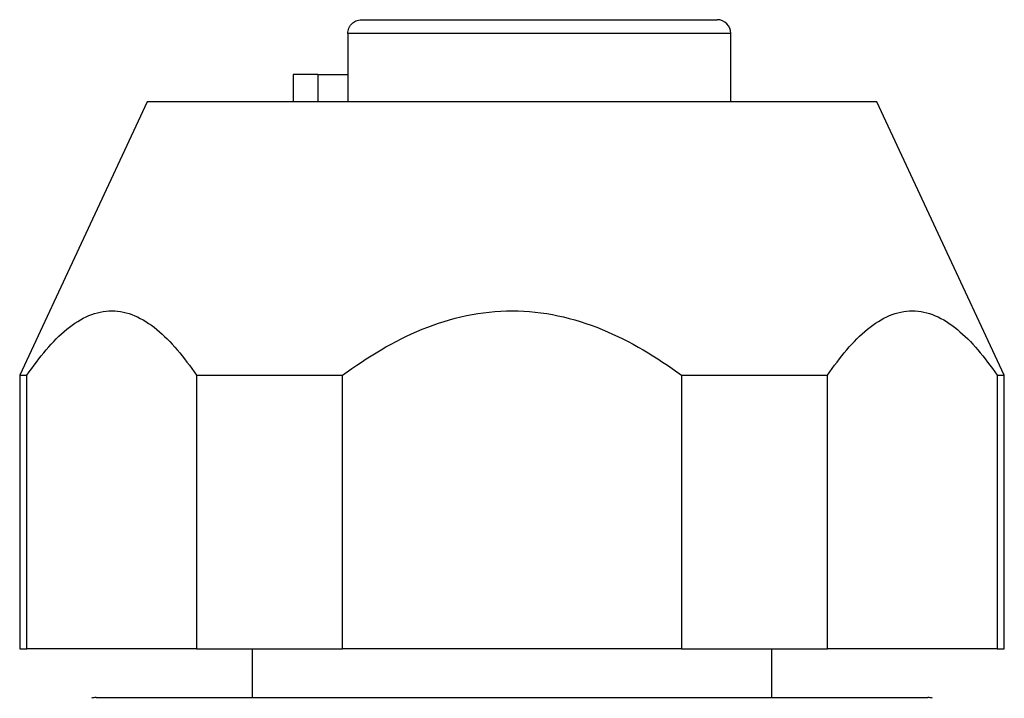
# Model space of a CAD drawing. Header units: inches. Extents: x 2.6 to 57.5, y 0.2 to 40.2.
# Tile 3 of 9: x 6.5 to 7.2, y 27.4 to 27.9. Entities that reach past the tile are written whole.
import ezdxf

# ---------------------------------------------------------------- set-up
doc = ezdxf.new("R2010")
doc.units = ezdxf.units.IN
doc.header["$LTSCALE"] = 4
doc.header["$MEASUREMENT"] = 0

msp = doc.modelspace()

# ---------------------------------------------------------------- linework, layer by layer
at = {"color": 7, "linetype": 'Continuous', "lineweight": 25}
for p, q in [((6.70721, 27.89693), (6.70721, 27.84771)), ((6.9828, 27.84771), (6.9828, 27.89693)), ((6.66784, 27.8674), (6.66784, 27.84771)), ((6.68556, 27.8674), (6.66784, 27.8674)), ((6.68556, 27.8674), (6.70721, 27.8674)), ((6.56278, 27.84771), (6.47099, 27.65086)), ((7.08786, 27.84771), (6.56278, 27.84771)), ((7.17965, 27.65086), (7.08786, 27.84771)), ((6.47099, 27.65086), (6.47099, 27.45401)), ((6.47099, 27.65086), (6.47623, 27.65086)), ((6.47623, 27.45401), (6.47623, 27.65086)), ((6.5982, 27.65086), (6.70335, 27.65086)), ((6.5982, 27.65086), (6.5982, 27.45401)), ((6.70335, 27.45401), (6.70335, 27.65086)), ((6.94729, 27.65086), (7.05244, 27.65086)), ((6.94729, 27.65086), (6.94729, 27.45401)), ((7.05244, 27.45401), (7.05244, 27.65086)), ((7.17441, 27.65086), (7.17965, 27.65086)), ((7.17441, 27.65086), (7.17441, 27.45401)), ((7.17965, 27.45401), (7.17965, 27.65086)), ((6.47099, 27.45401), (6.47623, 27.45401)), ((6.5982, 27.45401), (6.47623, 27.45401)), ((6.5982, 27.45401), (6.70335, 27.45401)), ((6.63831, 27.45401), (6.63831, 27.41905)), ((6.94729, 27.45401), (6.70335, 27.45401)), ((6.94729, 27.45401), (7.05244, 27.45401)), ((7.01233, 27.41905), (7.01233, 27.45401)), ((7.17441, 27.45401), (7.05244, 27.45401)), ((7.17441, 27.45401), (7.17965, 27.45401)), ((6.52597, 27.41905), (7.12467, 27.41905))]:
    msp.add_line(p, q, dxfattribs=at)
at = {"color": 8, "linetype": 'Continuous', "lineweight": 25}
for p, q in [((6.9828, 27.89693), (6.70721, 27.89693)), ((6.68556, 27.8674), (6.68556, 27.84771))]:
    msp.add_line(p, q, dxfattribs=at)
at = {"color": 7, "linetype": 'Continuous', "lineweight": 25}
for centre, start, end in [((6.97296, 27.89693), 0, 90), ((6.52597, 27.40921), 90, 110.14626), ((7.12467, 27.40921), 69.85374, 90)]:
    msp.add_arc(centre, 0.00984, start, end, dxfattribs=at)
for points, knots in [([(6.70721, 27.89693), (6.70725, 27.89756), (6.70732, 27.89885), (6.70791, 27.90073), (6.70886, 27.9025), (6.71044, 27.90437), (6.71312, 27.90628), (6.71562, 27.90659), (6.71705, 27.90677)], [0, 0, 0, 0, 0.1188498, 0.2415547, 0.3687083, 0.5008445, 0.7132199, 1, 1, 1, 1]), ([(6.71705, 27.90677), (6.73723, 27.90677), (6.76349, 27.90677), (6.82135, 27.90677), (6.8516, 27.90677), (6.90686, 27.90677), (6.93058, 27.90677), (6.96402, 27.90677), (6.97296, 27.90677), (6.97296, 27.90677)], [0, 0, 0, 0, 0.25, 0.25, 0.5, 0.5, 0.75, 0.75, 1, 1, 1, 1]), ([(6.47623, 27.65086), (6.48518, 27.66408), (6.49462, 27.67556), (6.51008, 27.6882), (6.5154, 27.69156), (6.52619, 27.6961), (6.53175, 27.69731), (6.54288, 27.69728), (6.54836, 27.69607), (6.55916, 27.69149), (6.56452, 27.68807), (6.57985, 27.67549), (6.58926, 27.66406), (6.5982, 27.65086)], [0, 0, 0, 0, 0.25, 0.25, 0.375, 0.375, 0.5, 0.5, 0.625, 0.625, 0.75, 0.75, 1, 1, 1, 1]), ([(6.70335, 27.65086), (6.72126, 27.66408), (6.74014, 27.67556), (6.77106, 27.6882), (6.78169, 27.69156), (6.80327, 27.6961), (6.81439, 27.69731), (6.83665, 27.69728), (6.84761, 27.69607), (6.86921, 27.69149), (6.87994, 27.68807), (6.9106, 27.67549), (6.92942, 27.66406), (6.94729, 27.65086)], [0, 0, 0, 0, 0.25, 0.25, 0.375, 0.375, 0.5, 0.5, 0.625, 0.625, 0.75, 0.75, 1, 1, 1, 1]), ([(7.05244, 27.65086), (7.0614, 27.66408), (7.07084, 27.67556), (7.0863, 27.6882), (7.09161, 27.69156), (7.1024, 27.6961), (7.10796, 27.69731), (7.11909, 27.69728), (7.12457, 27.69607), (7.13537, 27.69149), (7.14074, 27.68807), (7.15607, 27.67549), (7.16548, 27.66406), (7.17441, 27.65086)], [0, 0, 0, 0, 0.25, 0.25, 0.375, 0.375, 0.5, 0.5, 0.625, 0.625, 0.75, 0.75, 1, 1, 1, 1])]:
    msp.add_open_spline(points, degree=3, knots=knots, dxfattribs=at)

doc.saveas('drawing.dxf')
